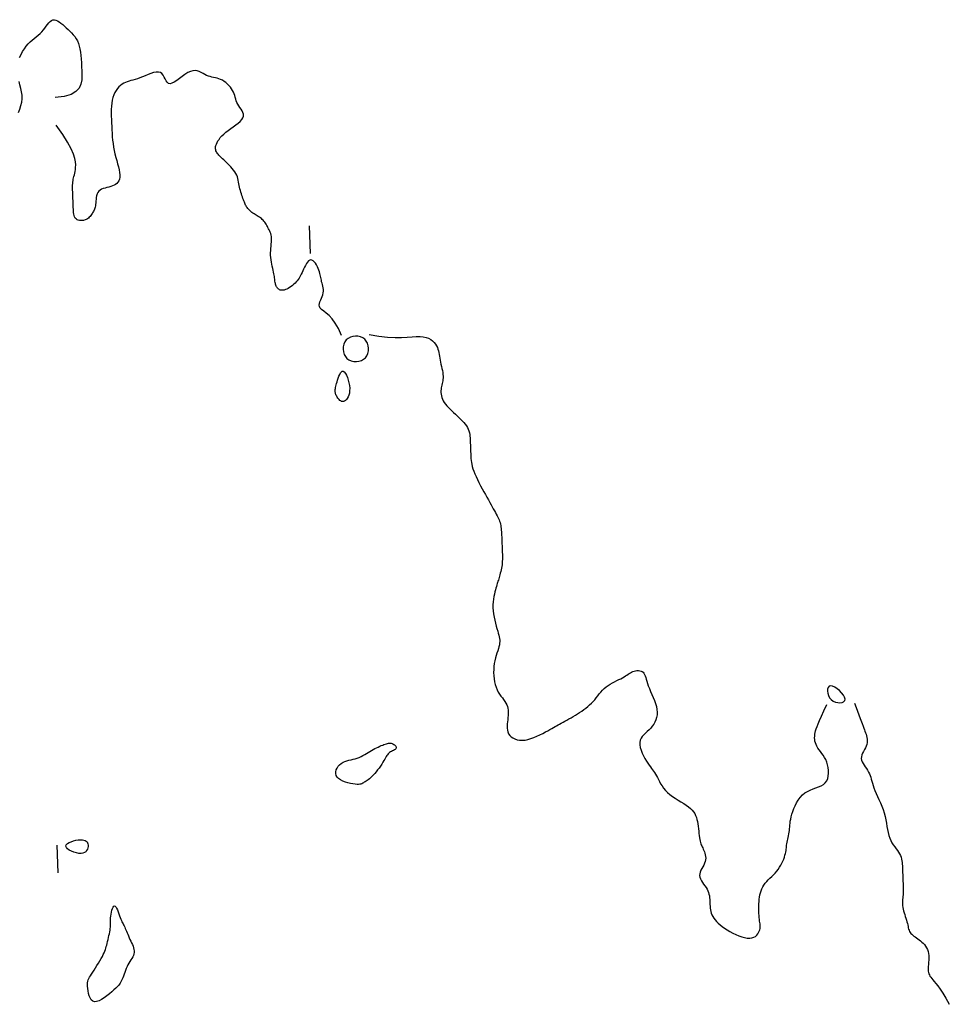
# Model space of a CAD drawing. Header units: millimetres. Extents: x 32690613 to 32693367, y 5343692 to 5344708.
# Tile 234 of 256: x 32692703 to 32692736, y 5343877 to 5343913. Entities that reach past the tile are written whole.
import ezdxf

# ---------------------------------------------------------------- set-up
doc = ezdxf.new("R2010")
doc.units = ezdxf.units.MM
doc.header["$LTSCALE"] = 20
doc.layers.add('02-DGM_HL_493.00', color=102, linetype='Continuous')

msp = doc.modelspace()

# ---------------------------------------------------------------- linework, layer by layer
at = {"layer": '02-DGM_HL_493.00', "elevation": 493, "flags": 128}
for points in [[(32692702.529, 5343911.195), (32692702.579, 5343911.309), (32692702.636, 5343911.416), (32692702.699, 5343911.516), (32692702.767, 5343911.607), (32692702.838, 5343911.688), (32692702.911, 5343911.761), (32692702.984, 5343911.828), (32692703.058, 5343911.89), (32692703.13, 5343911.949), (32692703.201, 5343912.007), (32692703.268, 5343912.067), (32692703.33, 5343912.129), (32692703.388, 5343912.196), (32692703.441, 5343912.265), (32692703.491, 5343912.334), (32692703.538, 5343912.398), (32692703.585, 5343912.456), (32692703.632, 5343912.505), (32692703.68, 5343912.541), (32692703.73, 5343912.562), (32692703.783, 5343912.566), (32692703.839, 5343912.554), (32692703.898, 5343912.528), (32692703.959, 5343912.491), (32692704.021, 5343912.445), (32692704.085, 5343912.392), (32692704.149, 5343912.335), (32692704.214, 5343912.275), (32692704.279, 5343912.215), (32692704.342, 5343912.154), (32692704.404, 5343912.091), (32692704.464, 5343912.024), (32692704.519, 5343911.954), (32692704.57, 5343911.879), (32692704.615, 5343911.797), (32692704.653, 5343911.709), (32692704.684, 5343911.612), (32692704.709, 5343911.508), (32692704.728, 5343911.395), (32692704.743, 5343911.274), (32692704.754, 5343911.146), (32692704.762, 5343911.009), (32692704.769, 5343910.865), (32692704.775, 5343910.713), (32692704.78, 5343910.554), (32692704.772, 5343910.393), (32692704.741, 5343910.238), (32692704.674, 5343910.094), (32692704.56, 5343909.967), (32692704.386, 5343909.865), (32692704.141, 5343909.793), (32692703.812, 5343909.758)], [(32692714.156, 5343901.155), (32692714.047, 5343901.404), (32692713.933, 5343901.602), (32692713.819, 5343901.756), (32692713.708, 5343901.875), (32692713.605, 5343901.966), (32692713.514, 5343902.036), (32692713.44, 5343902.094), (32692713.387, 5343902.146), (32692713.358, 5343902.201), (32692713.35, 5343902.258), (32692713.357, 5343902.317), (32692713.377, 5343902.378), (32692713.405, 5343902.44), (32692713.435, 5343902.503), (32692713.464, 5343902.566), (32692713.486, 5343902.63), (32692713.5, 5343902.693), (32692713.505, 5343902.755), (32692713.502, 5343902.817), (32692713.494, 5343902.877), (32692713.482, 5343902.936), (32692713.468, 5343902.993), (32692713.454, 5343903.048), (32692713.44, 5343903.101), (32692713.429, 5343903.151), (32692713.419, 5343903.2), (32692713.411, 5343903.249), (32692713.401, 5343903.297), (32692713.391, 5343903.347), (32692713.378, 5343903.399), (32692713.361, 5343903.454), (32692713.341, 5343903.514), (32692713.315, 5343903.577), (32692713.284, 5343903.643), (32692713.25, 5343903.707), (32692713.213, 5343903.766), (32692713.173, 5343903.817), (32692713.132, 5343903.857), (32692713.09, 5343903.883), (32692713.048, 5343903.892), (32692713.007, 5343903.88), (32692712.967, 5343903.851), (32692712.928, 5343903.808), (32692712.89, 5343903.753), (32692712.854, 5343903.691), (32692712.82, 5343903.625), (32692712.788, 5343903.557), (32692712.758, 5343903.491), (32692712.73, 5343903.43), (32692712.704, 5343903.373), (32692712.678, 5343903.321), (32692712.652, 5343903.271), (32692712.624, 5343903.225), (32692712.594, 5343903.18), (32692712.561, 5343903.136), (32692712.523, 5343903.093), (32692712.481, 5343903.049), (32692712.434, 5343903.007), (32692712.385, 5343902.966), (32692712.333, 5343902.927), (32692712.281, 5343902.892), (32692712.229, 5343902.86), (32692712.179, 5343902.834), (32692712.131, 5343902.813), (32692712.087, 5343902.799), (32692712.046, 5343902.791), (32692712.008, 5343902.789), (32692711.974, 5343902.791), (32692711.943, 5343902.799), (32692711.914, 5343902.811), (32692711.889, 5343902.826), (32692711.866, 5343902.845), (32692711.845, 5343902.866), (32692711.827, 5343902.89), (32692711.811, 5343902.916), (32692711.798, 5343902.944), (32692711.786, 5343902.975), (32692711.775, 5343903.007), (32692711.767, 5343903.041), (32692711.759, 5343903.077), (32692711.753, 5343903.114), (32692711.748, 5343903.152), (32692711.743, 5343903.194), (32692711.737, 5343903.237), (32692711.731, 5343903.284), (32692711.724, 5343903.335), (32692711.715, 5343903.39), (32692711.703, 5343903.45), (32692711.689, 5343903.514), (32692711.673, 5343903.583), (32692711.656, 5343903.656), (32692711.64, 5343903.732), (32692711.625, 5343903.811), (32692711.612, 5343903.892), (32692711.602, 5343903.974), (32692711.596, 5343904.057), (32692711.595, 5343904.14), (32692711.598, 5343904.223), (32692711.604, 5343904.305), (32692711.611, 5343904.384), (32692711.618, 5343904.461), (32692711.624, 5343904.535), (32692711.628, 5343904.605), (32692711.628, 5343904.67), (32692711.623, 5343904.73), (32692711.614, 5343904.785), (32692711.601, 5343904.836), (32692711.585, 5343904.884), (32692711.566, 5343904.929), (32692711.545, 5343904.972), (32692711.524, 5343905.013), (32692711.501, 5343905.054), (32692711.479, 5343905.095), (32692711.456, 5343905.135), (32692711.433, 5343905.175), (32692711.408, 5343905.214), (32692711.383, 5343905.251), (32692711.355, 5343905.287), (32692711.326, 5343905.321), (32692711.295, 5343905.352), (32692711.262, 5343905.381), (32692711.226, 5343905.407), (32692711.189, 5343905.432), (32692711.15, 5343905.456), (32692711.111, 5343905.479), (32692711.072, 5343905.502), (32692711.034, 5343905.525), (32692710.996, 5343905.549), (32692710.959, 5343905.574), (32692710.923, 5343905.6), (32692710.89, 5343905.628), (32692710.858, 5343905.656), (32692710.828, 5343905.685), (32692710.8, 5343905.715), (32692710.774, 5343905.745), (32692710.75, 5343905.775), (32692710.73, 5343905.806), (32692710.711, 5343905.837), (32692710.694, 5343905.869), (32692710.678, 5343905.903), (32692710.662, 5343905.939), (32692710.647, 5343905.977), (32692710.631, 5343906.018), (32692710.614, 5343906.062), (32692710.596, 5343906.11), (32692710.577, 5343906.162), (32692710.558, 5343906.216), (32692710.538, 5343906.273), (32692710.519, 5343906.332), (32692710.502, 5343906.392), (32692710.485, 5343906.453), (32692710.471, 5343906.515), (32692710.46, 5343906.577), (32692710.449, 5343906.639), (32692710.439, 5343906.701), (32692710.427, 5343906.764), (32692710.413, 5343906.826), (32692710.394, 5343906.887), (32692710.371, 5343906.949), (32692710.341, 5343907.01), (32692710.304, 5343907.071), (32692710.26, 5343907.132), (32692710.211, 5343907.191), (32692710.16, 5343907.248), (32692710.106, 5343907.304), (32692710.052, 5343907.357), (32692709.999, 5343907.407), (32692709.948, 5343907.454), (32692709.902, 5343907.497), (32692709.859, 5343907.537), (32692709.82, 5343907.574), (32692709.784, 5343907.609), (32692709.752, 5343907.642), (32692709.723, 5343907.674), (32692709.697, 5343907.704), (32692709.673, 5343907.735), (32692709.652, 5343907.765), (32692709.635, 5343907.797), (32692709.621, 5343907.829), (32692709.611, 5343907.863), (32692709.605, 5343907.899), (32692709.605, 5343907.937), (32692709.609, 5343907.979), (32692709.62, 5343908.025), (32692709.637, 5343908.074), (32692709.661, 5343908.127), (32692709.692, 5343908.184), (32692709.731, 5343908.243), (32692709.779, 5343908.304), (32692709.835, 5343908.367), (32692709.901, 5343908.432), (32692709.977, 5343908.497), (32692710.062, 5343908.563), (32692710.154, 5343908.629), (32692710.247, 5343908.696), (32692710.338, 5343908.762), (32692710.423, 5343908.828), (32692710.497, 5343908.893), (32692710.556, 5343908.958), (32692710.596, 5343909.022), (32692710.614, 5343909.085), (32692710.612, 5343909.148), (32692710.594, 5343909.209), (32692710.565, 5343909.271), (32692710.528, 5343909.332), (32692710.488, 5343909.393), (32692710.447, 5343909.454), (32692710.41, 5343909.515), (32692710.38, 5343909.576), (32692710.355, 5343909.638), (32692710.335, 5343909.7), (32692710.317, 5343909.762), (32692710.298, 5343909.823), (32692710.278, 5343909.885), (32692710.254, 5343909.947), (32692710.224, 5343910.008), (32692710.186, 5343910.069), (32692710.142, 5343910.129), (32692710.092, 5343910.186), (32692710.037, 5343910.241), (32692709.979, 5343910.291), (32692709.918, 5343910.336), (32692709.855, 5343910.376), (32692709.791, 5343910.408), (32692709.728, 5343910.433), (32692709.664, 5343910.453), (32692709.601, 5343910.468), (32692709.538, 5343910.482), (32692709.475, 5343910.495), (32692709.412, 5343910.511), (32692709.348, 5343910.53), (32692709.285, 5343910.555), (32692709.221, 5343910.587), (32692709.156, 5343910.623), (32692709.089, 5343910.659), (32692709.019, 5343910.691), (32692708.946, 5343910.715), (32692708.868, 5343910.727), (32692708.785, 5343910.723), (32692708.696, 5343910.699), (32692708.6, 5343910.653), (32692708.5, 5343910.591), (32692708.399, 5343910.519), (32692708.299, 5343910.444), (32692708.203, 5343910.373), (32692708.113, 5343910.313), (32692708.032, 5343910.271), (32692707.962, 5343910.253), (32692707.907, 5343910.266), (32692707.861, 5343910.303), (32692707.823, 5343910.358), (32692707.789, 5343910.424), (32692707.754, 5343910.494), (32692707.716, 5343910.56), (32692707.67, 5343910.617), (32692707.613, 5343910.657), (32692707.542, 5343910.674), (32692707.46, 5343910.672), (32692707.368, 5343910.653), (32692707.27, 5343910.622), (32692707.169, 5343910.584), (32692707.066, 5343910.542), (32692706.966, 5343910.499), (32692706.87, 5343910.461), (32692706.781, 5343910.43), (32692706.699, 5343910.405), (32692706.622, 5343910.384), (32692706.551, 5343910.365), (32692706.483, 5343910.346), (32692706.418, 5343910.326), (32692706.355, 5343910.302), (32692706.294, 5343910.272), (32692706.233, 5343910.234), (32692706.173, 5343910.189), (32692706.116, 5343910.136), (32692706.062, 5343910.075), (32692706.012, 5343910.006), (32692705.967, 5343909.93), (32692705.928, 5343909.847), (32692705.897, 5343909.756), (32692705.873, 5343909.657), (32692705.857, 5343909.552), (32692705.846, 5343909.441), (32692705.841, 5343909.326), (32692705.839, 5343909.207), (32692705.841, 5343909.085), (32692705.845, 5343908.961), (32692705.849, 5343908.836), (32692705.854, 5343908.712), (32692705.86, 5343908.587), (32692705.867, 5343908.462), (32692705.876, 5343908.337), (32692705.887, 5343908.212), (32692705.902, 5343908.088), (32692705.921, 5343907.964), (32692705.944, 5343907.839), (32692705.972, 5343907.716), (32692706.003, 5343907.593), (32692706.035, 5343907.474), (32692706.067, 5343907.358), (32692706.096, 5343907.247), (32692706.12, 5343907.143), (32692706.137, 5343907.046), (32692706.145, 5343906.958), (32692706.143, 5343906.879), (32692706.131, 5343906.81), (32692706.109, 5343906.75), (32692706.079, 5343906.698), (32692706.04, 5343906.653), (32692705.994, 5343906.616), (32692705.942, 5343906.584), (32692705.883, 5343906.558), (32692705.819, 5343906.537), (32692705.751, 5343906.519), (32692705.683, 5343906.503), (32692705.615, 5343906.485), (32692705.549, 5343906.465), (32692705.489, 5343906.441), (32692705.435, 5343906.411), (32692705.39, 5343906.372), (32692705.355, 5343906.324), (32692705.329, 5343906.269), (32692705.311, 5343906.207), (32692705.299, 5343906.142), (32692705.291, 5343906.076), (32692705.285, 5343906.01), (32692705.28, 5343905.947), (32692705.275, 5343905.89), (32692705.268, 5343905.839), (32692705.258, 5343905.794), (32692705.247, 5343905.754), (32692705.233, 5343905.718), (32692705.218, 5343905.684), (32692705.202, 5343905.653), (32692705.184, 5343905.622), (32692705.165, 5343905.591), (32692705.144, 5343905.558), (32692705.123, 5343905.524), (32692705.099, 5343905.491), (32692705.073, 5343905.458), (32692705.044, 5343905.426), (32692705.012, 5343905.397), (32692704.976, 5343905.371), (32692704.935, 5343905.348), (32692704.89, 5343905.33), (32692704.841, 5343905.317), (32692704.791, 5343905.309), (32692704.741, 5343905.307), (32692704.691, 5343905.312), (32692704.645, 5343905.323), (32692704.603, 5343905.341), (32692704.567, 5343905.367), (32692704.538, 5343905.401), (32692704.516, 5343905.442), (32692704.499, 5343905.489), (32692704.487, 5343905.541), (32692704.479, 5343905.597), (32692704.474, 5343905.657), (32692704.47, 5343905.718), (32692704.468, 5343905.78), (32692704.465, 5343905.843), (32692704.463, 5343905.905), (32692704.46, 5343905.968), (32692704.458, 5343906.03), (32692704.456, 5343906.092), (32692704.453, 5343906.155), (32692704.451, 5343906.217), (32692704.448, 5343906.28), (32692704.446, 5343906.342), (32692704.444, 5343906.404), (32692704.442, 5343906.466), (32692704.442, 5343906.526), (32692704.443, 5343906.586), (32692704.446, 5343906.643), (32692704.45, 5343906.699), (32692704.458, 5343906.753), (32692704.467, 5343906.804), (32692704.479, 5343906.855), (32692704.492, 5343906.906), (32692704.505, 5343906.96), (32692704.518, 5343907.017), (32692704.531, 5343907.08), (32692704.542, 5343907.15), (32692704.55, 5343907.229), (32692704.554, 5343907.319), (32692704.548, 5343907.425), (32692704.523, 5343907.554), (32692704.472, 5343907.712), (32692704.387, 5343907.906), (32692704.26, 5343908.14), (32692704.084, 5343908.422), (32692703.851, 5343908.758)], [(32692702.492, 5343909.216), (32692702.537, 5343909.337), (32692702.576, 5343909.46), (32692702.604, 5343909.585), (32692702.618, 5343909.711), (32692702.616, 5343909.836), (32692702.599, 5343909.96), (32692702.572, 5343910.084), (32692702.54, 5343910.208), (32692702.506, 5343910.332)], [(32692713.039, 5343904.114), (32692713, 5343905.113)], [(32692715.155, 5343901.194), (32692715.51, 5343901.131), (32692715.821, 5343901.095), (32692716.092, 5343901.08), (32692716.327, 5343901.081), (32692716.53, 5343901.091), (32692716.706, 5343901.105), (32692716.859, 5343901.117), (32692716.993, 5343901.12), (32692717.11, 5343901.11), (32692717.214, 5343901.088), (32692717.304, 5343901.055), (32692717.382, 5343901.013), (32692717.449, 5343900.963), (32692717.505, 5343900.908), (32692717.552, 5343900.849), (32692717.589, 5343900.789), (32692717.619, 5343900.727), (32692717.643, 5343900.665), (32692717.661, 5343900.602), (32692717.675, 5343900.538), (32692717.687, 5343900.473), (32692717.698, 5343900.406), (32692717.709, 5343900.337), (32692717.721, 5343900.266), (32692717.735, 5343900.192), (32692717.751, 5343900.117), (32692717.768, 5343900.041), (32692717.785, 5343899.966), (32692717.8, 5343899.892), (32692717.813, 5343899.82), (32692717.822, 5343899.751), (32692717.827, 5343899.686), (32692717.827, 5343899.626), (32692717.822, 5343899.57), (32692717.814, 5343899.517), (32692717.804, 5343899.466), (32692717.793, 5343899.417), (32692717.781, 5343899.368), (32692717.769, 5343899.318), (32692717.76, 5343899.266), (32692717.753, 5343899.213), (32692717.749, 5343899.157), (32692717.75, 5343899.099), (32692717.755, 5343899.04), (32692717.765, 5343898.98), (32692717.781, 5343898.919), (32692717.804, 5343898.858), (32692717.834, 5343898.797), (32692717.871, 5343898.736), (32692717.916, 5343898.675), (32692717.966, 5343898.614), (32692718.021, 5343898.554), (32692718.079, 5343898.494), (32692718.141, 5343898.433), (32692718.205, 5343898.373), (32692718.27, 5343898.313), (32692718.334, 5343898.253), (32692718.398, 5343898.193), (32692718.46, 5343898.133), (32692718.519, 5343898.073), (32692718.574, 5343898.012), (32692718.624, 5343897.952), (32692718.668, 5343897.891), (32692718.706, 5343897.83), (32692718.736, 5343897.769), (32692718.759, 5343897.707), (32692718.776, 5343897.645), (32692718.788, 5343897.583), (32692718.797, 5343897.521), (32692718.802, 5343897.458), (32692718.806, 5343897.396), (32692718.808, 5343897.334), (32692718.811, 5343897.271), (32692718.813, 5343897.209), (32692718.816, 5343897.146), (32692718.818, 5343897.084), (32692718.821, 5343897.021), (32692718.823, 5343896.959), (32692718.825, 5343896.896), (32692718.828, 5343896.834), (32692718.831, 5343896.771), (32692718.834, 5343896.708), (32692718.84, 5343896.642), (32692718.849, 5343896.574), (32692718.861, 5343896.502), (32692718.879, 5343896.426), (32692718.903, 5343896.343), (32692718.934, 5343896.254), (32692718.973, 5343896.158), (32692719.018, 5343896.057), (32692719.069, 5343895.95), (32692719.124, 5343895.841), (32692719.181, 5343895.731), (32692719.24, 5343895.621), (32692719.299, 5343895.513), (32692719.356, 5343895.409), (32692719.411, 5343895.31), (32692719.463, 5343895.215), (32692719.512, 5343895.126), (32692719.558, 5343895.042), (32692719.602, 5343894.963), (32692719.642, 5343894.889), (32692719.68, 5343894.82), (32692719.715, 5343894.756), (32692719.748, 5343894.697), (32692719.777, 5343894.642), (32692719.804, 5343894.591), (32692719.828, 5343894.541), (32692719.849, 5343894.493), (32692719.868, 5343894.445), (32692719.884, 5343894.397), (32692719.898, 5343894.346), (32692719.909, 5343894.293), (32692719.918, 5343894.238), (32692719.926, 5343894.181), (32692719.931, 5343894.122), (32692719.936, 5343894.061), (32692719.939, 5343894), (32692719.942, 5343893.938), (32692719.944, 5343893.875), (32692719.947, 5343893.813), (32692719.949, 5343893.75), (32692719.952, 5343893.688), (32692719.954, 5343893.626), (32692719.956, 5343893.563), (32692719.959, 5343893.501), (32692719.961, 5343893.438), (32692719.964, 5343893.376), (32692719.966, 5343893.313), (32692719.968, 5343893.251), (32692719.97, 5343893.188), (32692719.97, 5343893.126), (32692719.969, 5343893.063), (32692719.967, 5343893.001), (32692719.962, 5343892.938), (32692719.956, 5343892.875), (32692719.946, 5343892.812), (32692719.935, 5343892.75), (32692719.922, 5343892.688), (32692719.908, 5343892.628), (32692719.893, 5343892.57), (32692719.878, 5343892.514), (32692719.863, 5343892.461), (32692719.849, 5343892.412), (32692719.835, 5343892.366), (32692719.823, 5343892.323), (32692719.81, 5343892.281), (32692719.798, 5343892.238), (32692719.785, 5343892.193), (32692719.771, 5343892.145), (32692719.756, 5343892.092), (32692719.738, 5343892.033), (32692719.719, 5343891.965), (32692719.699, 5343891.891), (32692719.679, 5343891.81), (32692719.66, 5343891.722), (32692719.644, 5343891.629), (32692719.633, 5343891.53), (32692719.627, 5343891.427), (32692719.627, 5343891.319), (32692719.635, 5343891.209), (32692719.65, 5343891.096), (32692719.67, 5343890.983), (32692719.693, 5343890.872), (32692719.719, 5343890.764), (32692719.747, 5343890.661), (32692719.774, 5343890.566), (32692719.799, 5343890.478), (32692719.822, 5343890.401), (32692719.841, 5343890.331), (32692719.856, 5343890.268), (32692719.867, 5343890.21), (32692719.873, 5343890.154), (32692719.874, 5343890.098), (32692719.87, 5343890.041), (32692719.86, 5343889.98), (32692719.844, 5343889.914), (32692719.823, 5343889.843), (32692719.799, 5343889.767), (32692719.773, 5343889.685), (32692719.746, 5343889.598), (32692719.72, 5343889.506), (32692719.697, 5343889.408), (32692719.678, 5343889.306), (32692719.664, 5343889.199), (32692719.656, 5343889.088), (32692719.653, 5343888.976), (32692719.657, 5343888.864), (32692719.667, 5343888.753), (32692719.684, 5343888.645), (32692719.708, 5343888.543), (32692719.739, 5343888.447), (32692719.778, 5343888.358), (32692719.822, 5343888.276), (32692719.869, 5343888.201), (32692719.919, 5343888.13), (32692719.968, 5343888.064), (32692720.015, 5343888), (32692720.058, 5343887.938), (32692720.095, 5343887.877), (32692720.125, 5343887.815), (32692720.148, 5343887.753), (32692720.164, 5343887.69), (32692720.175, 5343887.626), (32692720.18, 5343887.56), (32692720.181, 5343887.493), (32692720.178, 5343887.423), (32692720.171, 5343887.351), (32692720.163, 5343887.277), (32692720.154, 5343887.201), (32692720.146, 5343887.124), (32692720.142, 5343887.048), (32692720.142, 5343886.973), (32692720.15, 5343886.901), (32692720.167, 5343886.832), (32692720.194, 5343886.769), (32692720.234, 5343886.71), (32692720.286, 5343886.659), (32692720.348, 5343886.615), (32692720.42, 5343886.579), (32692720.501, 5343886.553), (32692720.59, 5343886.538), (32692720.686, 5343886.533), (32692720.787, 5343886.542), (32692720.893, 5343886.562), (32692721.001, 5343886.594), (32692721.111, 5343886.634), (32692721.219, 5343886.68), (32692721.325, 5343886.73), (32692721.426, 5343886.782), (32692721.521, 5343886.832), (32692721.608, 5343886.879), (32692721.684, 5343886.922), (32692721.753, 5343886.959), (32692721.815, 5343886.994), (32692721.873, 5343887.025), (32692721.928, 5343887.056), (32692721.983, 5343887.086), (32692722.038, 5343887.116), (32692722.097, 5343887.149), (32692722.161, 5343887.184), (32692722.229, 5343887.221), (32692722.301, 5343887.261), (32692722.375, 5343887.303), (32692722.451, 5343887.347), (32692722.529, 5343887.393), (32692722.607, 5343887.44), (32692722.685, 5343887.489), (32692722.761, 5343887.538), (32692722.837, 5343887.589), (32692722.91, 5343887.641), (32692722.982, 5343887.695), (32692723.052, 5343887.751), (32692723.119, 5343887.809), (32692723.184, 5343887.87), (32692723.245, 5343887.933), (32692723.304, 5343887.999), (32692723.36, 5343888.067), (32692723.416, 5343888.137), (32692723.471, 5343888.206), (32692723.528, 5343888.273), (32692723.587, 5343888.339), (32692723.65, 5343888.402), (32692723.717, 5343888.46), (32692723.789, 5343888.514), (32692723.866, 5343888.562), (32692723.944, 5343888.607), (32692724.023, 5343888.648), (32692724.102, 5343888.687), (32692724.177, 5343888.723), (32692724.248, 5343888.758), (32692724.313, 5343888.792), (32692724.37, 5343888.825), (32692724.422, 5343888.858), (32692724.468, 5343888.89), (32692724.511, 5343888.92), (32692724.552, 5343888.948), (32692724.593, 5343888.973), (32692724.635, 5343888.996), (32692724.679, 5343889.015), (32692724.727, 5343889.03), (32692724.778, 5343889.041), (32692724.83, 5343889.048), (32692724.881, 5343889.049), (32692724.931, 5343889.044), (32692724.978, 5343889.032), (32692725.02, 5343889.014), (32692725.056, 5343888.988), (32692725.085, 5343888.954), (32692725.108, 5343888.912), (32692725.128, 5343888.862), (32692725.146, 5343888.804), (32692725.165, 5343888.738), (32692725.186, 5343888.665), (32692725.211, 5343888.583), (32692725.242, 5343888.495), (32692725.28, 5343888.399), (32692725.324, 5343888.297), (32692725.371, 5343888.19), (32692725.418, 5343888.081), (32692725.462, 5343887.97), (32692725.501, 5343887.86), (32692725.532, 5343887.751), (32692725.553, 5343887.645), (32692725.561, 5343887.544), (32692725.557, 5343887.447), (32692725.541, 5343887.355), (32692725.516, 5343887.268), (32692725.48, 5343887.186), (32692725.437, 5343887.109), (32692725.386, 5343887.037), (32692725.329, 5343886.969), (32692725.267, 5343886.906), (32692725.202, 5343886.847), (32692725.138, 5343886.789), (32692725.078, 5343886.73), (32692725.024, 5343886.669), (32692724.98, 5343886.604), (32692724.948, 5343886.532), (32692724.932, 5343886.453), (32692724.934, 5343886.365), (32692724.951, 5343886.27), (32692724.982, 5343886.171), (32692725.022, 5343886.069), (32692725.069, 5343885.969), (32692725.121, 5343885.872), (32692725.174, 5343885.782), (32692725.226, 5343885.7), (32692725.274, 5343885.629), (32692725.318, 5343885.568), (32692725.358, 5343885.513), (32692725.397, 5343885.462), (32692725.433, 5343885.413), (32692725.468, 5343885.364), (32692725.502, 5343885.311), (32692725.535, 5343885.254), (32692725.569, 5343885.189), (32692725.605, 5343885.118), (32692725.644, 5343885.042), (32692725.687, 5343884.963), (32692725.737, 5343884.882), (32692725.793, 5343884.801), (32692725.859, 5343884.721), (32692725.934, 5343884.644), (32692726.021, 5343884.571), (32692726.116, 5343884.502), (32692726.216, 5343884.436), (32692726.319, 5343884.372), (32692726.422, 5343884.311), (32692726.521, 5343884.25), (32692726.613, 5343884.191), (32692726.697, 5343884.132), (32692726.768, 5343884.072), (32692726.828, 5343884.011), (32692726.878, 5343883.948), (32692726.919, 5343883.884), (32692726.952, 5343883.817), (32692726.979, 5343883.746), (32692727, 5343883.672), (32692727.018, 5343883.594), (32692727.032, 5343883.511), (32692727.044, 5343883.425), (32692727.054, 5343883.338), (32692727.063, 5343883.251), (32692727.071, 5343883.167), (32692727.08, 5343883.087), (32692727.089, 5343883.013), (32692727.099, 5343882.946), (32692727.11, 5343882.889), (32692727.123, 5343882.839), (32692727.138, 5343882.795), (32692727.154, 5343882.755), (32692727.171, 5343882.717), (32692727.19, 5343882.68), (32692727.209, 5343882.642), (32692727.229, 5343882.601), (32692727.249, 5343882.556), (32692727.269, 5343882.507), (32692727.287, 5343882.454), (32692727.301, 5343882.398), (32692727.311, 5343882.339), (32692727.314, 5343882.278), (32692727.31, 5343882.216), (32692727.296, 5343882.153), (32692727.273, 5343882.09), (32692727.243, 5343882.026), (32692727.209, 5343881.962), (32692727.174, 5343881.898), (32692727.142, 5343881.835), (32692727.116, 5343881.771), (32692727.099, 5343881.708), (32692727.094, 5343881.645), (32692727.104, 5343881.583), (32692727.126, 5343881.521), (32692727.158, 5343881.46), (32692727.197, 5343881.399), (32692727.24, 5343881.338), (32692727.284, 5343881.277), (32692727.326, 5343881.216), (32692727.363, 5343881.155), (32692727.393, 5343881.094), (32692727.416, 5343881.032), (32692727.433, 5343880.97), (32692727.446, 5343880.908), (32692727.454, 5343880.846), (32692727.46, 5343880.784), (32692727.463, 5343880.721), (32692727.466, 5343880.659), (32692727.469, 5343880.596), (32692727.472, 5343880.534), (32692727.478, 5343880.472), (32692727.486, 5343880.41), (32692727.499, 5343880.347), (32692727.516, 5343880.286), (32692727.539, 5343880.224), (32692727.569, 5343880.163), (32692727.606, 5343880.101), (32692727.652, 5343880.041), (32692727.705, 5343879.98), (32692727.766, 5343879.92), (32692727.835, 5343879.86), (32692727.911, 5343879.801), (32692727.996, 5343879.741), (32692728.088, 5343879.682), (32692728.188, 5343879.624), (32692728.293, 5343879.568), (32692728.401, 5343879.516), (32692728.51, 5343879.47), (32692728.617, 5343879.431), (32692728.72, 5343879.402), (32692728.818, 5343879.385), (32692728.906, 5343879.381), (32692728.984, 5343879.391), (32692729.051, 5343879.415), (32692729.109, 5343879.448), (32692729.157, 5343879.49), (32692729.197, 5343879.537), (32692729.228, 5343879.587), (32692729.252, 5343879.638), (32692729.269, 5343879.687), (32692729.28, 5343879.733), (32692729.285, 5343879.775), (32692729.286, 5343879.817), (32692729.283, 5343879.859), (32692729.278, 5343879.903), (32692729.271, 5343879.951), (32692729.263, 5343880.003), (32692729.255, 5343880.062), (32692729.247, 5343880.128), (32692729.242, 5343880.2), (32692729.237, 5343880.278), (32692729.234, 5343880.36), (32692729.233, 5343880.445), (32692729.233, 5343880.531), (32692729.236, 5343880.618), (32692729.241, 5343880.703), (32692729.248, 5343880.787), (32692729.258, 5343880.868), (32692729.272, 5343880.947), (32692729.291, 5343881.023), (32692729.314, 5343881.097), (32692729.342, 5343881.168), (32692729.376, 5343881.237), (32692729.417, 5343881.302), (32692729.465, 5343881.365), (32692729.519, 5343881.426), (32692729.576, 5343881.486), (32692729.637, 5343881.546), (32692729.699, 5343881.606), (32692729.761, 5343881.668), (32692729.821, 5343881.731), (32692729.879, 5343881.798), (32692729.932, 5343881.869), (32692729.982, 5343881.943), (32692730.026, 5343882.018), (32692730.066, 5343882.093), (32692730.102, 5343882.168), (32692730.132, 5343882.241), (32692730.158, 5343882.311), (32692730.179, 5343882.377), (32692730.195, 5343882.438), (32692730.207, 5343882.494), (32692730.216, 5343882.547), (32692730.222, 5343882.598), (32692730.228, 5343882.647), (32692730.233, 5343882.696), (32692730.238, 5343882.746), (32692730.246, 5343882.797), (32692730.255, 5343882.851), (32692730.267, 5343882.907), (32692730.279, 5343882.965), (32692730.292, 5343883.025), (32692730.306, 5343883.086), (32692730.318, 5343883.148), (32692730.329, 5343883.21), (32692730.338, 5343883.273), (32692730.345, 5343883.336), (32692730.351, 5343883.4), (32692730.356, 5343883.466), (32692730.363, 5343883.535), (32692730.372, 5343883.607), (32692730.385, 5343883.685), (32692730.403, 5343883.769), (32692730.427, 5343883.86), (32692730.458, 5343883.959), (32692730.497, 5343884.062), (32692730.544, 5343884.168), (32692730.598, 5343884.274), (32692730.661, 5343884.375), (32692730.731, 5343884.47), (32692730.81, 5343884.556), (32692730.897, 5343884.629), (32692730.992, 5343884.688), (32692731.092, 5343884.736), (32692731.195, 5343884.776), (32692731.296, 5343884.812), (32692731.394, 5343884.847), (32692731.485, 5343884.887), (32692731.566, 5343884.934), (32692731.633, 5343884.992), (32692731.685, 5343885.063), (32692731.722, 5343885.148), (32692731.745, 5343885.241), (32692731.755, 5343885.34), (32692731.753, 5343885.443), (32692731.741, 5343885.547), (32692731.718, 5343885.648), (32692731.687, 5343885.744), (32692731.649, 5343885.833), (32692731.605, 5343885.914), (32692731.558, 5343885.99), (32692731.508, 5343886.06), (32692731.459, 5343886.127), (32692731.412, 5343886.191), (32692731.369, 5343886.253), (32692731.332, 5343886.314), (32692731.302, 5343886.376), (32692731.279, 5343886.437), (32692731.263, 5343886.499), (32692731.254, 5343886.561), (32692731.251, 5343886.624), (32692731.252, 5343886.686), (32692731.259, 5343886.749), (32692731.27, 5343886.812), (32692731.286, 5343886.876), (32692731.307, 5343886.946), (32692731.337, 5343887.029), (32692731.378, 5343887.129), (32692731.431, 5343887.253), (32692731.499, 5343887.407), (32692731.585, 5343887.597), (32692731.689, 5343887.829)], [(32692732.689, 5343887.868), (32692732.783, 5343887.619), (32692732.858, 5343887.419), (32692732.917, 5343887.263), (32692732.963, 5343887.141), (32692732.998, 5343887.048), (32692733.025, 5343886.976), (32692733.048, 5343886.916), (32692733.068, 5343886.862), (32692733.089, 5343886.807), (32692733.109, 5343886.75), (32692733.126, 5343886.692), (32692733.141, 5343886.632), (32692733.15, 5343886.572), (32692733.153, 5343886.51), (32692733.149, 5343886.448), (32692733.136, 5343886.385), (32692733.113, 5343886.321), (32692733.082, 5343886.257), (32692733.048, 5343886.194), (32692733.014, 5343886.13), (32692732.981, 5343886.066), (32692732.955, 5343886.002), (32692732.938, 5343885.939), (32692732.933, 5343885.876), (32692732.943, 5343885.814), (32692732.965, 5343885.753), (32692732.998, 5343885.691), (32692733.037, 5343885.63), (32692733.08, 5343885.569), (32692733.123, 5343885.508), (32692733.165, 5343885.448), (32692733.202, 5343885.386), (32692733.233, 5343885.325), (32692733.257, 5343885.262), (32692733.277, 5343885.197), (32692733.296, 5343885.13), (32692733.315, 5343885.058), (32692733.336, 5343884.981), (32692733.361, 5343884.899), (32692733.392, 5343884.81), (32692733.43, 5343884.714), (32692733.475, 5343884.611), (32692733.524, 5343884.503), (32692733.575, 5343884.39), (32692733.626, 5343884.273), (32692733.675, 5343884.153), (32692733.721, 5343884.031), (32692733.761, 5343883.907), (32692733.793, 5343883.783), (32692733.82, 5343883.661), (32692733.842, 5343883.539), (32692733.863, 5343883.421), (32692733.883, 5343883.307), (32692733.906, 5343883.197), (32692733.932, 5343883.094), (32692733.963, 5343882.998), (32692734.001, 5343882.909), (32692734.045, 5343882.828), (32692734.093, 5343882.752), (32692734.142, 5343882.682), (32692734.191, 5343882.615), (32692734.238, 5343882.551), (32692734.282, 5343882.489), (32692734.319, 5343882.428), (32692734.349, 5343882.366), (32692734.372, 5343882.305), (32692734.389, 5343882.243), (32692734.401, 5343882.181), (32692734.41, 5343882.119), (32692734.415, 5343882.056), (32692734.419, 5343881.994), (32692734.422, 5343881.931), (32692734.424, 5343881.869), (32692734.427, 5343881.807), (32692734.429, 5343881.744), (32692734.431, 5343881.682), (32692734.434, 5343881.619), (32692734.436, 5343881.557), (32692734.439, 5343881.494), (32692734.441, 5343881.432), (32692734.444, 5343881.369), (32692734.446, 5343881.307), (32692734.448, 5343881.245), (32692734.449, 5343881.184), (32692734.449, 5343881.123), (32692734.448, 5343881.064), (32692734.447, 5343881.005), (32692734.443, 5343880.948), (32692734.439, 5343880.892), (32692734.433, 5343880.838), (32692734.428, 5343880.783), (32692734.423, 5343880.729), (32692734.421, 5343880.673), (32692734.421, 5343880.617), (32692734.424, 5343880.558), (32692734.432, 5343880.497), (32692734.444, 5343880.434), (32692734.461, 5343880.368), (32692734.481, 5343880.301), (32692734.503, 5343880.234), (32692734.525, 5343880.167), (32692734.547, 5343880.1), (32692734.568, 5343880.036), (32692734.586, 5343879.974), (32692734.6, 5343879.915), (32692734.613, 5343879.86), (32692734.624, 5343879.808), (32692734.635, 5343879.758), (32692734.647, 5343879.712), (32692734.661, 5343879.669), (32692734.679, 5343879.628), (32692734.701, 5343879.591), (32692734.728, 5343879.555), (32692734.761, 5343879.522), (32692734.798, 5343879.489), (32692734.839, 5343879.458), (32692734.883, 5343879.426), (32692734.93, 5343879.394), (32692734.979, 5343879.36), (32692735.028, 5343879.324), (32692735.078, 5343879.285), (32692735.127, 5343879.244), (32692735.175, 5343879.199), (32692735.22, 5343879.15), (32692735.261, 5343879.096), (32692735.297, 5343879.038), (32692735.326, 5343878.975), (32692735.349, 5343878.907), (32692735.363, 5343878.833), (32692735.371, 5343878.755), (32692735.373, 5343878.675), (32692735.371, 5343878.594), (32692735.367, 5343878.514), (32692735.361, 5343878.437), (32692735.356, 5343878.365), (32692735.353, 5343878.298), (32692735.353, 5343878.239), (32692735.357, 5343878.187), (32692735.365, 5343878.14), (32692735.377, 5343878.096), (32692735.395, 5343878.054), (32692735.418, 5343878.014), (32692735.447, 5343877.972), (32692735.482, 5343877.928), (32692735.523, 5343877.88), (32692735.573, 5343877.823), (32692735.632, 5343877.751), (32692735.702, 5343877.66), (32692735.784, 5343877.545), (32692735.879, 5343877.398), (32692735.99, 5343877.217), (32692736.116, 5343876.994)], [(32692703.867, 5343882.739), (32692703.906, 5343881.74)]]:
    msp.add_lwpolyline(points, dxfattribs=at)
for points in [[(32692715.021, 5343900.355), (32692715.073, 5343900.426), (32692715.109, 5343900.509), (32692715.129, 5343900.599), (32692715.133, 5343900.693), (32692715.121, 5343900.785), (32692715.094, 5343900.874), (32692715.052, 5343900.953), (32692714.995, 5343901.021), (32692714.923, 5343901.073), (32692714.84, 5343901.109), (32692714.75, 5343901.129), (32692714.657, 5343901.133), (32692714.564, 5343901.121), (32692714.476, 5343901.094), (32692714.396, 5343901.052), (32692714.329, 5343900.995), (32692714.277, 5343900.923), (32692714.241, 5343900.84), (32692714.221, 5343900.75), (32692714.217, 5343900.657), (32692714.228, 5343900.564), (32692714.255, 5343900.476), (32692714.297, 5343900.396), (32692714.355, 5343900.329), (32692714.426, 5343900.277), (32692714.509, 5343900.241), (32692714.599, 5343900.221), (32692714.693, 5343900.217), (32692714.785, 5343900.228), (32692714.874, 5343900.255), (32692714.953, 5343900.297)], [(32692713.999, 5343899.481), (32692714.018, 5343899.547), (32692714.04, 5343899.617), (32692714.064, 5343899.686), (32692714.091, 5343899.75), (32692714.119, 5343899.804), (32692714.151, 5343899.844), (32692714.184, 5343899.866), (32692714.22, 5343899.865), (32692714.258, 5343899.838), (32692714.297, 5343899.788), (32692714.334, 5343899.719), (32692714.37, 5343899.636), (32692714.401, 5343899.543), (32692714.426, 5343899.445), (32692714.444, 5343899.345), (32692714.453, 5343899.248), (32692714.451, 5343899.158), (32692714.44, 5343899.077), (32692714.422, 5343899.003), (32692714.397, 5343898.939), (32692714.367, 5343898.884), (32692714.334, 5343898.839), (32692714.298, 5343898.805), (32692714.262, 5343898.782), (32692714.227, 5343898.771), (32692714.193, 5343898.77), (32692714.16, 5343898.777), (32692714.128, 5343898.793), (32692714.098, 5343898.814), (32692714.07, 5343898.839), (32692714.045, 5343898.868), (32692714.021, 5343898.898), (32692714.001, 5343898.928), (32692713.983, 5343898.959), (32692713.967, 5343898.99), (32692713.954, 5343899.02), (32692713.944, 5343899.051), (32692713.936, 5343899.082), (32692713.931, 5343899.113), (32692713.928, 5343899.144), (32692713.929, 5343899.176), (32692713.931, 5343899.208), (32692713.936, 5343899.243), (32692713.944, 5343899.281), (32692713.954, 5343899.322), (32692713.967, 5343899.369), (32692713.981, 5343899.421)], [(32692731.83, 5343888.502), (32692731.776, 5343888.485), (32692731.738, 5343888.444), (32692731.717, 5343888.383), (32692731.712, 5343888.31), (32692731.723, 5343888.229), (32692731.75, 5343888.147), (32692731.792, 5343888.069), (32692731.849, 5343888.002), (32692731.921, 5343887.95), (32692732.001, 5343887.914), (32692732.085, 5343887.894), (32692732.166, 5343887.89), (32692732.239, 5343887.9), (32692732.298, 5343887.926), (32692732.336, 5343887.967), (32692732.349, 5343888.022), (32692732.332, 5343888.091), (32692732.289, 5343888.168), (32692732.226, 5343888.249), (32692732.149, 5343888.327), (32692732.066, 5343888.397), (32692731.98, 5343888.453), (32692731.9, 5343888.49)], [(32692716.131, 5343886.246), (32692716.118, 5343886.224), (32692716.096, 5343886.204), (32692716.068, 5343886.186), (32692716.035, 5343886.167), (32692715.999, 5343886.149), (32692715.963, 5343886.13), (32692715.928, 5343886.11), (32692715.895, 5343886.089), (32692715.867, 5343886.066), (32692715.842, 5343886.04), (32692715.819, 5343886.012), (32692715.797, 5343885.979), (32692715.775, 5343885.942), (32692715.75, 5343885.9), (32692715.722, 5343885.852), (32692715.69, 5343885.798), (32692715.652, 5343885.737), (32692715.609, 5343885.671), (32692715.562, 5343885.601), (32692715.512, 5343885.531), (32692715.46, 5343885.46), (32692715.408, 5343885.392), (32692715.355, 5343885.329), (32692715.304, 5343885.271), (32692715.256, 5343885.221), (32692715.209, 5343885.177), (32692715.165, 5343885.14), (32692715.123, 5343885.108), (32692715.084, 5343885.081), (32692715.047, 5343885.057), (32692715.013, 5343885.036), (32692714.981, 5343885.016), (32692714.951, 5343884.998), (32692714.922, 5343884.98), (32692714.892, 5343884.965), (32692714.858, 5343884.953), (32692714.819, 5343884.944), (32692714.773, 5343884.939), (32692714.717, 5343884.939), (32692714.65, 5343884.944), (32692714.571, 5343884.954), (32692714.483, 5343884.97), (32692714.39, 5343884.993), (32692714.296, 5343885.022), (32692714.206, 5343885.056), (32692714.124, 5343885.098), (32692714.054, 5343885.146), (32692714.001, 5343885.2), (32692713.967, 5343885.261), (32692713.951, 5343885.327), (32692713.953, 5343885.395), (32692713.97, 5343885.463), (32692713.999, 5343885.53), (32692714.04, 5343885.593), (32692714.09, 5343885.65), (32692714.148, 5343885.698), (32692714.211, 5343885.738), (32692714.279, 5343885.769), (32692714.351, 5343885.793), (32692714.425, 5343885.813), (32692714.5, 5343885.831), (32692714.576, 5343885.848), (32692714.651, 5343885.866), (32692714.724, 5343885.888), (32692714.795, 5343885.914), (32692714.863, 5343885.944), (32692714.93, 5343885.978), (32692714.994, 5343886.014), (32692715.057, 5343886.051), (32692715.119, 5343886.089), (32692715.181, 5343886.127), (32692715.242, 5343886.164), (32692715.303, 5343886.198), (32692715.364, 5343886.231), (32692715.423, 5343886.261), (32692715.482, 5343886.289), (32692715.538, 5343886.315), (32692715.593, 5343886.339), (32692715.644, 5343886.36), (32692715.692, 5343886.379), (32692715.736, 5343886.395), (32692715.778, 5343886.408), (32692715.816, 5343886.418), (32692715.852, 5343886.426), (32692715.886, 5343886.429), (32692715.919, 5343886.429), (32692715.951, 5343886.424), (32692715.983, 5343886.415), (32692716.014, 5343886.401), (32692716.045, 5343886.384), (32692716.073, 5343886.364), (32692716.097, 5343886.341), (32692716.116, 5343886.317), (32692716.129, 5343886.293), (32692716.135, 5343886.269)], [(32692704.746, 5343882.44), (32692704.665, 5343882.444), (32692704.577, 5343882.461), (32692704.487, 5343882.489), (32692704.401, 5343882.525), (32692704.323, 5343882.568), (32692704.261, 5343882.614), (32692704.218, 5343882.663), (32692704.202, 5343882.711), (32692704.214, 5343882.756), (32692704.253, 5343882.798), (32692704.313, 5343882.836), (32692704.387, 5343882.869), (32692704.471, 5343882.897), (32692704.559, 5343882.918), (32692704.646, 5343882.933), (32692704.726, 5343882.94), (32692704.795, 5343882.938), (32692704.853, 5343882.929), (32692704.9, 5343882.913), (32692704.937, 5343882.89), (32692704.965, 5343882.861), (32692704.984, 5343882.826), (32692704.996, 5343882.786), (32692705.001, 5343882.742), (32692705, 5343882.693), (32692704.991, 5343882.643), (32692704.975, 5343882.593), (32692704.95, 5343882.547), (32692704.916, 5343882.506), (32692704.871, 5343882.473), (32692704.814, 5343882.45)], [(32692705.801, 5343879.735), (32692705.806, 5343879.786), (32692705.808, 5343879.831), (32692705.808, 5343879.874), (32692705.807, 5343879.916), (32692705.807, 5343879.958), (32692705.807, 5343880.004), (32692705.809, 5343880.055), (32692705.814, 5343880.113), (32692705.822, 5343880.18), (32692705.833, 5343880.252), (32692705.848, 5343880.325), (32692705.865, 5343880.395), (32692705.885, 5343880.456), (32692705.906, 5343880.506), (32692705.929, 5343880.54), (32692705.954, 5343880.552), (32692705.979, 5343880.541), (32692706.005, 5343880.51), (32692706.032, 5343880.462), (32692706.058, 5343880.402), (32692706.085, 5343880.334), (32692706.111, 5343880.263), (32692706.136, 5343880.192), (32692706.159, 5343880.127), (32692706.182, 5343880.069), (32692706.203, 5343880.02), (32692706.224, 5343879.976), (32692706.244, 5343879.936), (32692706.264, 5343879.899), (32692706.283, 5343879.862), (32692706.303, 5343879.824), (32692706.323, 5343879.783), (32692706.344, 5343879.738), (32692706.365, 5343879.688), (32692706.388, 5343879.636), (32692706.411, 5343879.58), (32692706.436, 5343879.522), (32692706.461, 5343879.462), (32692706.488, 5343879.401), (32692706.515, 5343879.34), (32692706.544, 5343879.279), (32692706.573, 5343879.217), (32692706.6, 5343879.157), (32692706.625, 5343879.097), (32692706.645, 5343879.037), (32692706.66, 5343878.979), (32692706.667, 5343878.922), (32692706.666, 5343878.866), (32692706.656, 5343878.812), (32692706.637, 5343878.759), (32692706.612, 5343878.706), (32692706.581, 5343878.652), (32692706.547, 5343878.597), (32692706.512, 5343878.541), (32692706.475, 5343878.482), (32692706.44, 5343878.42), (32692706.408, 5343878.354), (32692706.377, 5343878.286), (32692706.349, 5343878.217), (32692706.323, 5343878.148), (32692706.299, 5343878.08), (32692706.275, 5343878.015), (32692706.253, 5343877.954), (32692706.231, 5343877.899), (32692706.21, 5343877.849), (32692706.187, 5343877.804), (32692706.161, 5343877.762), (32692706.131, 5343877.72), (32692706.095, 5343877.677), (32692706.051, 5343877.629), (32692705.998, 5343877.577), (32692705.933, 5343877.516), (32692705.857, 5343877.446), (32692705.771, 5343877.372), (32692705.679, 5343877.297), (32692705.584, 5343877.227), (32692705.489, 5343877.166), (32692705.397, 5343877.12), (32692705.311, 5343877.092), (32692705.234, 5343877.088), (32692705.17, 5343877.111), (32692705.117, 5343877.158), (32692705.074, 5343877.223), (32692705.041, 5343877.302), (32692705.016, 5343877.388), (32692704.999, 5343877.478), (32692704.988, 5343877.565), (32692704.983, 5343877.646), (32692704.983, 5343877.715), (32692704.986, 5343877.774), (32692704.995, 5343877.827), (32692705.01, 5343877.876), (32692705.029, 5343877.923), (32692705.055, 5343877.972), (32692705.086, 5343878.025), (32692705.124, 5343878.085), (32692705.168, 5343878.153), (32692705.217, 5343878.229), (32692705.269, 5343878.311), (32692705.323, 5343878.395), (32692705.376, 5343878.481), (32692705.427, 5343878.566), (32692705.475, 5343878.647), (32692705.517, 5343878.723), (32692705.552, 5343878.792), (32692705.582, 5343878.855), (32692705.606, 5343878.913), (32692705.626, 5343878.969), (32692705.644, 5343879.023), (32692705.659, 5343879.079), (32692705.674, 5343879.136), (32692705.689, 5343879.196), (32692705.705, 5343879.262), (32692705.722, 5343879.331), (32692705.738, 5343879.402), (32692705.754, 5343879.474), (32692705.769, 5343879.545), (32692705.783, 5343879.613), (32692705.794, 5343879.677)]]:
    msp.add_lwpolyline(points, close=True, dxfattribs=at)

doc.saveas('drawing.dxf')
